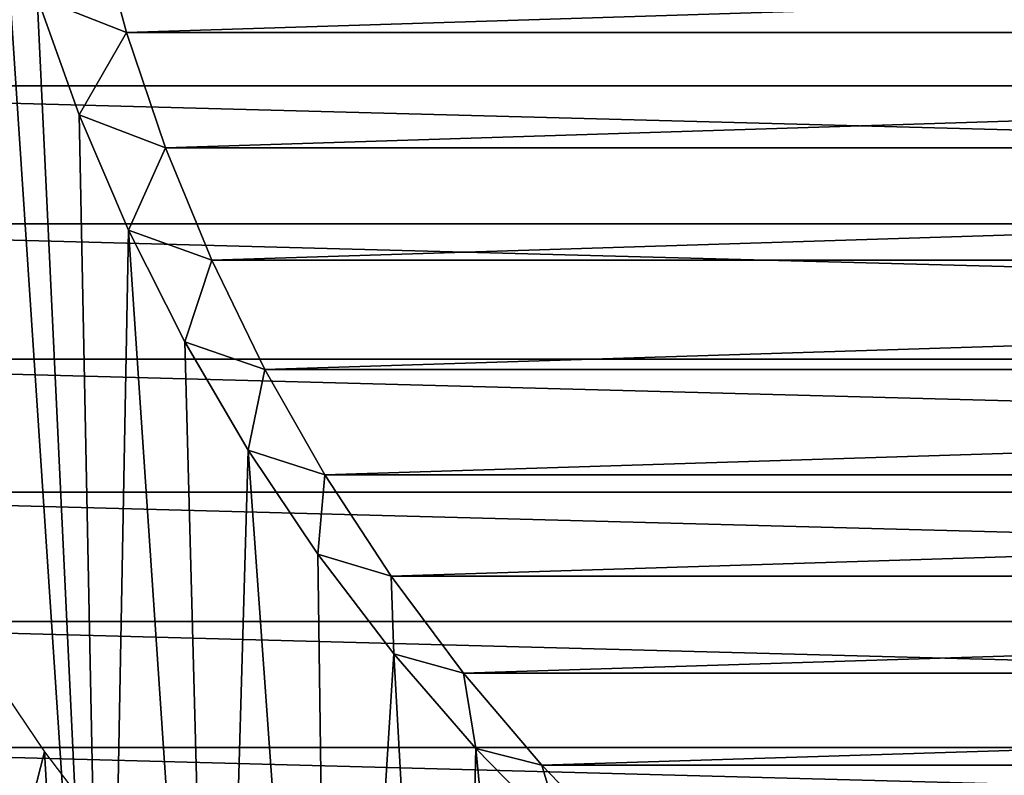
# Model space of a CAD drawing. Header units: millimetres. Extents: x -60 to 60, y -60 to 60.
# Tile 25 of 256: x -40 to -20, y -29 to -13. Entities that reach past the tile are written whole.
import ezdxf

# ---------------------------------------------------------------- set-up
doc = ezdxf.new("R2010")
doc.units = ezdxf.units.MM
doc.header["$LTSCALE"] = 81.481481
for name, color, linetype in [('209', 7, 'CONTINUOUS'), ('210', 7, 'CONTINUOUS'), ('249', 7, 'CONTINUOUS'), ('3', 7, 'CONTINUOUS'), ('323', 7, 'CONTINUOUS')]:
    doc.layers.add(name, color=color, linetype=linetype)

msp = doc.modelspace()

# ---------------------------------------------------------------- linework, layer by layer
at = {"layer": '209', "color": 151, "linetype": 'Continuous', "true_color": 0x7dbfed}
for points in [[(-38.107, -42.322, 28.5), (-40.225, -10.288, 28.5), (-40.27, -40.27, 28.5), (-38.107, -42.322, 28.5)], [(-39.513, -12.75, 28.5), (-40.225, -10.288, 28.5), (-38.107, -42.322, 28.5), (-39.513, -12.75, 28.5)], [(-38.652, -15.163, 28.5), (-39.513, -12.75, 28.5), (-38.107, -42.322, 28.5), (-38.652, -15.163, 28.5)], [(-37.642, -17.519, 28.5), (-38.652, -15.163, 28.5), (-38.107, -42.322, 28.5), (-37.642, -17.519, 28.5)], [(-35.84, -44.258, 28.5), (-37.642, -17.519, 28.5), (-38.107, -42.322, 28.5), (-35.84, -44.258, 28.5)], [(-36.49, -19.808, 28.5), (-37.642, -17.519, 28.5), (-35.84, -44.258, 28.5), (-36.49, -19.808, 28.5)], [(-35.198, -22.022, 28.5), (-36.49, -19.808, 28.5), (-35.84, -44.258, 28.5), (-35.198, -22.022, 28.5)], [(-33.474, -46.073, 28.5), (-35.198, -22.022, 28.5), (-35.84, -44.258, 28.5), (-33.474, -46.073, 28.5)], [(-33.773, -24.151, 28.5), (-35.198, -22.022, 28.5), (-33.474, -46.073, 28.5), (-33.773, -24.151, 28.5)], [(-32.218, -26.189, 28.5), (-33.773, -24.151, 28.5), (-33.474, -46.073, 28.5), (-32.218, -26.189, 28.5)], [(-31.017, -47.762, 28.5), (-32.218, -26.189, 28.5), (-33.474, -46.073, 28.5), (-31.017, -47.762, 28.5)], [(-30.541, -28.127, 28.5), (-32.218, -26.189, 28.5), (-31.017, -47.762, 28.5), (-30.541, -28.127, 28.5)], [(-28.475, -49.32, 28.5), (-30.541, -28.127, 28.5), (-31.017, -47.762, 28.5), (-28.475, -49.32, 28.5)], [(-28.748, -29.957, 28.5), (-30.541, -28.127, 28.5), (-28.475, -49.32, 28.5), (-28.748, -29.957, 28.5)]]:
    msp.add_3dface(points, dxfattribs=at)
at = {"layer": '210', "color": 151, "linetype": 'Continuous', "true_color": 0x7dbfed}
for points in [[(-39.363, -28.197, 25.5), (-40.805, -33.829, 25.5), (-40.881, -25.948, 25.5), (-39.363, -28.197, 25.5)], [(-38.91, -35.993, 25.5), (-40.805, -33.829, 25.5), (-39.363, -28.197, 25.5), (-38.91, -35.993, 25.5)], [(-37.721, -30.359, 25.5), (-38.91, -35.993, 25.5), (-39.363, -28.197, 25.5), (-37.721, -30.359, 25.5)]]:
    msp.add_3dface(points, dxfattribs=at)
at = {"layer": '249', "color": 151, "linetype": 'Continuous', "true_color": 0x7dbfed}
for points in [[(-38.335, -11.075, 22.862), (-39.513, -12.75, 28.5), (-37.685, -13.479, 23.281), (-38.335, -11.075, 22.862)], [(-39.513, -12.75, 28.5), (-38.652, -15.163, 28.5), (-37.685, -13.479, 23.281), (-39.513, -12.75, 28.5)], [(-37.685, -13.479, 23.281), (-38.652, -15.163, 28.5), (-36.885, -15.835, 23.692), (-37.685, -13.479, 23.281)], [(-38.652, -15.163, 28.5), (-37.642, -17.519, 28.5), (-36.885, -15.835, 23.692), (-38.652, -15.163, 28.5)], [(-36.885, -15.835, 23.692), (-37.642, -17.519, 28.5), (-35.939, -18.135, 24.092), (-36.885, -15.835, 23.692)], [(-37.642, -17.519, 28.5), (-36.49, -19.808, 28.5), (-35.939, -18.135, 24.092), (-37.642, -17.519, 28.5)], [(-35.939, -18.135, 24.092), (-36.49, -19.808, 28.5), (-34.852, -20.368, 24.481), (-35.939, -18.135, 24.092)], [(-36.49, -19.808, 28.5), (-35.198, -22.022, 28.5), (-34.852, -20.368, 24.481), (-36.49, -19.808, 28.5)], [(-34.852, -20.368, 24.481), (-35.198, -22.022, 28.5), (-33.627, -22.526, 24.857), (-34.852, -20.368, 24.481)], [(-35.198, -22.022, 28.5), (-33.773, -24.151, 28.5), (-33.627, -22.526, 24.857), (-35.198, -22.022, 28.5)], [(-33.627, -22.526, 24.857), (-33.773, -24.151, 28.5), (-32.271, -24.6, 25.218), (-33.627, -22.526, 24.857)], [(-33.773, -24.151, 28.5), (-32.218, -26.189, 28.5), (-32.271, -24.6, 25.218), (-33.773, -24.151, 28.5)], [(-32.271, -24.6, 25.218), (-32.218, -26.189, 28.5), (-30.79, -26.583, 25.564), (-32.271, -24.6, 25.218)], [(-32.218, -26.189, 28.5), (-30.541, -28.127, 28.5), (-30.79, -26.583, 25.564), (-32.218, -26.189, 28.5)], [(-30.79, -26.583, 25.564), (-30.541, -28.127, 28.5), (-29.189, -28.466, 25.892), (-30.79, -26.583, 25.564)], [(-30.541, -28.127, 28.5), (-28.748, -29.957, 28.5), (-29.189, -28.466, 25.892), (-30.541, -28.127, 28.5)], [(-29.189, -28.466, 25.892), (-28.748, -29.957, 28.5), (-27.475, -30.244, 26.201), (-29.189, -28.466, 25.892)]]:
    msp.add_3dface(points, dxfattribs=at)
at = {"layer": '3', "color": 7, "linetype": 'Continuous', "true_color": 0xf5f5f5}
for points in [[(-53.418, -14.567, -3), (-54.117, -11.704, -3), (53.418, -14.567, -3), (-53.418, -14.567, -3)], [(53.418, -14.567, -3), (-54.117, -11.704, -3), (54.117, -11.704, -3), (53.418, -14.567, -3)], [(-52.567, -17.39, -3), (-53.418, -14.567, -3), (52.567, -17.39, -3), (-52.567, -17.39, -3)], [(52.567, -17.39, -3), (-53.418, -14.567, -3), (53.418, -14.567, -3), (52.567, -17.39, -3)], [(-51.567, -20.163, -3), (-52.567, -17.39, -3), (51.567, -20.163, -3), (-51.567, -20.163, -3)], [(51.567, -20.163, -3), (-52.567, -17.39, -3), (52.567, -17.39, -3), (51.567, -20.163, -3)], [(-50.42, -22.879, -3), (-51.567, -20.163, -3), (50.42, -22.879, -3), (-50.42, -22.879, -3)], [(50.42, -22.879, -3), (-51.567, -20.163, -3), (51.567, -20.163, -3), (50.42, -22.879, -3)], [(-49.131, -25.53, -3), (-50.42, -22.879, -3), (49.131, -25.53, -3), (-49.131, -25.53, -3)], [(49.131, -25.53, -3), (-50.42, -22.879, -3), (50.42, -22.879, -3), (49.131, -25.53, -3)], [(-47.703, -28.108, -3), (-49.131, -25.53, -3), (47.703, -28.108, -3), (-47.703, -28.108, -3)], [(47.703, -28.108, -3), (-49.131, -25.53, -3), (49.131, -25.53, -3), (47.703, -28.108, -3)], [(-46.139, -30.607, -3), (-47.703, -28.108, -3), (46.139, -30.607, -3), (-46.139, -30.607, -3)], [(46.139, -30.607, -3), (-47.703, -28.108, -3), (47.703, -28.108, -3), (46.139, -30.607, -3)]]:
    msp.add_3dface(points, dxfattribs=at)
at = {"layer": '323', "color": 151, "linetype": 'Continuous', "true_color": 0x7dbfed}
for points in [[(38.335, -11.075, 22.862), (-38.335, -11.075, 22.862), (-37.685, -13.479, 23.281), (38.335, -11.075, 22.862)], [(37.685, -13.479, 23.281), (38.335, -11.075, 22.862), (-37.685, -13.479, 23.281), (37.685, -13.479, 23.281)], [(37.685, -13.479, 23.281), (-37.685, -13.479, 23.281), (-36.885, -15.835, 23.692), (37.685, -13.479, 23.281)], [(36.885, -15.835, 23.692), (37.685, -13.479, 23.281), (-36.885, -15.835, 23.692), (36.885, -15.835, 23.692)], [(36.885, -15.835, 23.692), (-36.885, -15.835, 23.692), (-35.939, -18.135, 24.092), (36.885, -15.835, 23.692)], [(35.939, -18.135, 24.092), (36.885, -15.835, 23.692), (-35.939, -18.135, 24.092), (35.939, -18.135, 24.092)], [(35.939, -18.135, 24.092), (-35.939, -18.135, 24.092), (-34.852, -20.368, 24.481), (35.939, -18.135, 24.092)], [(34.852, -20.368, 24.481), (35.939, -18.135, 24.092), (-34.852, -20.368, 24.481), (34.852, -20.368, 24.481)], [(34.852, -20.368, 24.481), (-34.852, -20.368, 24.481), (-33.627, -22.526, 24.857), (34.852, -20.368, 24.481)], [(33.627, -22.526, 24.857), (34.852, -20.368, 24.481), (-33.627, -22.526, 24.857), (33.627, -22.526, 24.857)], [(33.627, -22.526, 24.857), (-33.627, -22.526, 24.857), (-32.271, -24.6, 25.218), (33.627, -22.526, 24.857)], [(32.271, -24.6, 25.218), (33.627, -22.526, 24.857), (-32.271, -24.6, 25.218), (32.271, -24.6, 25.218)], [(32.271, -24.6, 25.218), (-32.271, -24.6, 25.218), (-30.79, -26.583, 25.564), (32.271, -24.6, 25.218)], [(30.79, -26.583, 25.564), (32.271, -24.6, 25.218), (-30.79, -26.583, 25.564), (30.79, -26.583, 25.564)], [(30.79, -26.583, 25.564), (-30.79, -26.583, 25.564), (-29.189, -28.466, 25.892), (30.79, -26.583, 25.564)], [(29.189, -28.466, 25.892), (30.79, -26.583, 25.564), (-29.189, -28.466, 25.892), (29.189, -28.466, 25.892)], [(29.189, -28.466, 25.892), (-29.189, -28.466, 25.892), (-27.475, -30.244, 26.201), (29.189, -28.466, 25.892)], [(27.475, -30.244, 26.201), (29.189, -28.466, 25.892), (-27.475, -30.244, 26.201), (27.475, -30.244, 26.201)]]:
    msp.add_3dface(points, dxfattribs=at)

doc.saveas('drawing.dxf')
